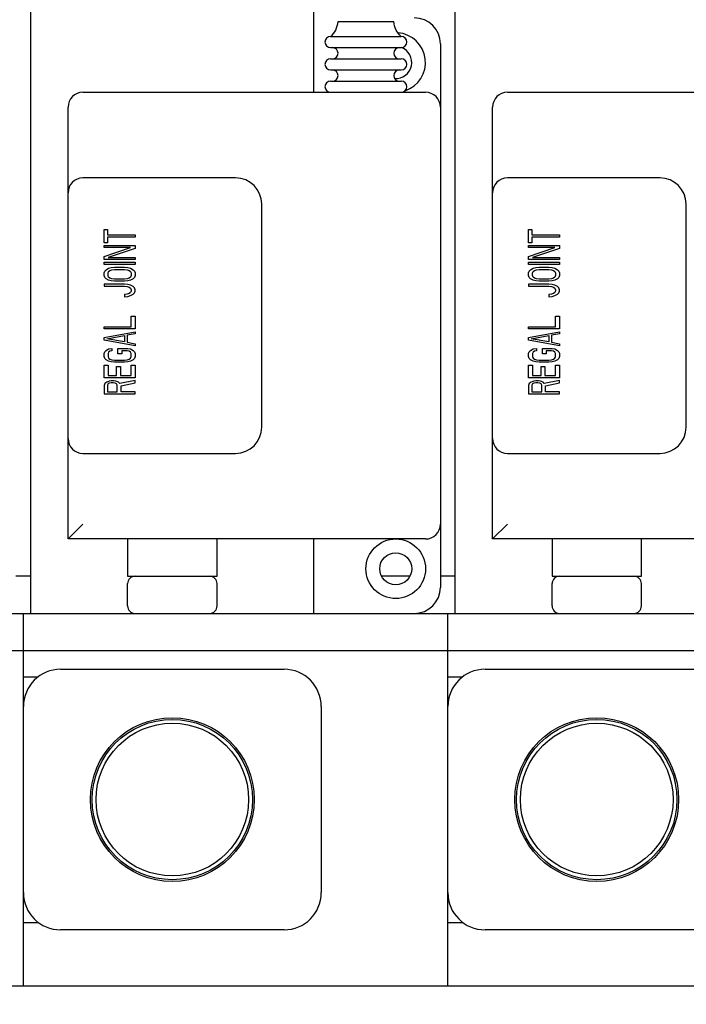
# Model space of a CAD drawing. Header units: millimetres. Extents: x 0 to 4195, y 0 to 2965.
# Tile 8 of 27: x 583 to 673, y 2002 to 2134. Entities that reach past the tile are written whole.
import ezdxf

# ---------------------------------------------------------------- set-up
doc = ezdxf.new("R2010")
doc.units = ezdxf.units.MM
doc.header["$LTSCALE"] = 231.275
doc.layers.get('0').update_dxf_attribs({"linetype": 'CONTINUOUS'})
doc.layers.add('02___PRT_ALL_AXES', color=7, linetype='CONTINUOUS')
doc.layers.add('13_ALL_COSM_SKETCH', color=7, linetype='CONTINUOUS')

msp = doc.modelspace()

# ---------------------------------------------------------------- linework, layer by layer
at = {"color": 7, "linetype": 'Continuous'}
for p, q in [((584.6143, 2054.269), (584.6143, 2141.769)), ((622.6143, 2124.269), (622.6143, 2141.769)), ((641.6143, 2054.269), (641.6143, 2141.769)), ((639.6143, 2130.769), (639.6143, 2057.769)), ((591.6143, 2124.269), (637.6143, 2124.269)), ((648.6143, 2124.269), (694.6143, 2124.269)), ((589.6143, 2064.269), (589.6143, 2122.269)), ((646.6143, 2064.269), (646.6143, 2122.269)), ((612.1143, 2112.769), (591.6143, 2112.769)), ((669.1143, 2112.769), (648.6143, 2112.769)), ((615.6143, 2079.269), (615.6143, 2109.269)), ((672.6143, 2079.269), (672.6143, 2109.269)), ((591.6143, 2075.769), (612.1143, 2075.769)), ((648.6143, 2075.769), (669.1143, 2075.769)), ((589.6143, 2064.269), (591.6143, 2066.269)), ((646.6143, 2064.269), (648.6143, 2066.269)), ((637.6143, 2064.269), (589.6143, 2064.269)), ((597.6143, 2064.269), (597.6143, 2059.269)), ((609.6143, 2059.269), (609.6143, 2064.269)), ((622.6143, 2054.269), (622.6143, 2064.269)), ((694.6143, 2064.269), (646.6143, 2064.269)), ((654.6143, 2064.269), (654.6143, 2059.269)), ((666.6143, 2059.269), (666.6143, 2064.269)), ((597.6143, 2059.269), (609.6143, 2059.269)), ((654.6143, 2059.269), (666.6143, 2059.269)), ((597.6143, 2055.269), (597.6143, 2058.269)), ((609.6143, 2055.269), (609.6143, 2058.269)), ((654.6143, 2055.269), (654.6143, 2058.269)), ((666.6143, 2055.269), (666.6143, 2058.269)), ((404.6143, 2054.269), (990.6143, 2054.269)), ((583.6143, 2004.269), (583.6143, 2054.269)), ((640.6143, 2004.269), (640.6143, 2054.269)), ((412.6143, 2049.269), (982.6143, 2049.269)), ((588.6143, 2046.769), (618.6143, 2046.769)), ((645.6143, 2046.769), (675.6143, 2046.769)), ((583.6143, 2045.769), (585.6143, 2045.769)), ((640.6143, 2045.769), (642.6143, 2045.769)), ((623.6143, 2041.769), (623.6143, 2016.769)), ((583.6143, 2012.769), (585.6143, 2012.769)), ((618.6143, 2011.769), (588.6143, 2011.769)), ((640.6143, 2012.769), (642.6143, 2012.769)), ((675.6143, 2011.769), (645.6143, 2011.769)), ((404.6143, 2004.269), (990.6143, 2004.269))]:
    msp.add_line(p, q, dxfattribs=at)
at = {"color": 3, "linetype": 'Continuous'}
for p, q in [((584.6143, 2059.269), (582.6143, 2059.269)), ((635.5112, 2059.269), (631.7174, 2059.269)), ((641.6143, 2059.269), (639.6143, 2059.269))]:
    msp.add_line(p, q, dxfattribs=at)
at = {"color": 7, "linetype": 'Continuous'}
for centre, radius in [((603.6143, 2029.269), 11), ((603.6143, 2029.269), 10.7692), ((603.6143, 2029.269), 10.25), ((660.6143, 2029.269), 11), ((660.6143, 2029.269), 10.7692), ((660.6143, 2029.269), 10.25)]:
    msp.add_circle(centre, radius, dxfattribs=at)
for centre, radius, start, end in [((636.1143, 2130.769), 3.5, 0, 90), ((591.6143, 2122.269), 2, 90, 180), ((637.6143, 2122.269), 2, 0, 90), ((648.6143, 2122.269), 2, 90, 180), ((591.6143, 2110.769), 2, 90, 180), ((612.1143, 2109.269), 3.5, 0, 90), ((648.6143, 2110.769), 2, 90, 180), ((669.1143, 2109.269), 3.5, 0, 90), ((612.1143, 2079.269), 3.5, 270, 360), ((669.1143, 2079.269), 3.5, 270, 360), ((591.6143, 2077.769), 2, 180, 270), ((648.6143, 2077.769), 2, 180, 270), ((637.6143, 2066.269), 2, 270, 360), ((598.6143, 2058.269), 1, 90, 180), ((608.6143, 2058.269), 1, 0, 90), ((655.6143, 2058.269), 1, 90, 180), ((665.6143, 2058.269), 1, 0, 90), ((636.1143, 2057.769), 3.5, 270, 360), ((598.6143, 2055.269), 1, 180, 270), ((608.6143, 2055.269), 1, 270, 360), ((655.6143, 2055.269), 1, 180, 270), ((665.6143, 2055.269), 1, 270, 360), ((588.6143, 2041.769), 5, 90, 180), ((618.6143, 2041.769), 5, 0, 90), ((645.6143, 2041.769), 5, 90, 180), ((588.6143, 2016.769), 5, 180, 270), ((618.6143, 2016.769), 5, 270, 360), ((645.6143, 2016.769), 5, 180, 270)]:
    msp.add_arc(centre, radius, start, end, dxfattribs=at)
msp.add_ellipse((677.13, 2151.3037), major_axis=(440.8481, 0), ratio=0.53524075, dxfattribs=at)
at = {"layer": '02___PRT_ALL_AXES', "color": 7, "linetype": 'Continuous'}
for p, q in [((625.8644, 2133.769), (633.3643, 2133.769)), ((624.8643, 2131.769), (634.3643, 2131.769)), ((624.8643, 2130.269), (634.3643, 2130.269)), ((624.8643, 2128.769), (634.3643, 2128.769)), ((624.8643, 2127.269), (634.3643, 2127.269)), ((624.8643, 2125.769), (634.3643, 2125.769))]:
    msp.add_line(p, q, dxfattribs=at)
for radius in [4, 2.15]:
    msp.add_circle((633.6143, 2060.269), radius, dxfattribs=at)
for centre, radius, start, end in [((633.6143, 2128.269), 4, 288.475473, 85.687145), ((624.8643, 2131.019), 0.75, 90, 270), ((634.3643, 2131.019), 0.75, 270, 90), ((625.1143, 2129.519), 0.75, 270, 90), ((634.1143, 2129.519), 0.75, 90, 270), ((633.6143, 2128.269), 2.15, 266.328557, 68.885684), ((624.8643, 2128.019), 0.75, 90, 270), ((634.3643, 2128.019), 0.75, 270, 90), ((625.1143, 2126.519), 0.75, 270, 90), ((634.1143, 2126.519), 0.75, 90, 270), ((624.8643, 2125.019), 0.75, 90, 270), ((634.3643, 2125.019), 0.75, 270, 90)]:
    msp.add_arc(centre, radius, start, end, dxfattribs=at)
for points in [[(624.8643, 2131.769), (625.1531, 2132.002), (625.6561, 2132.613), (625.8346, 2133.3787), (625.8643, 2133.769)], [(634.3643, 2131.769), (634.0755, 2132.002), (633.5725, 2132.613), (633.3941, 2133.3787), (633.3643, 2133.769)]]:
    msp.add_open_spline(points, degree=3, knots=[0, 0, 0, 0, 0.4867103, 1, 1, 1, 1], dxfattribs=at)
at = {"layer": '13_ALL_COSM_SKETCH', "color": 7, "linetype": 'Continuous'}
for p, q in [((594.4417, 2104.0654), (594.4417, 2105.8549)), ((594.4417, 2105.8549), (594.8856, 2105.8549)), ((594.8856, 2105.8549), (594.8856, 2105.1014)), ((651.4417, 2104.0654), (651.4417, 2105.8549)), ((651.4417, 2105.8549), (651.8856, 2105.8549)), ((651.8856, 2105.8549), (651.8856, 2105.1014)), ((594.8856, 2105.1014), (598.6143, 2105.1014)), ((594.8856, 2104.8188), (594.8856, 2104.0654)), ((598.6143, 2104.8188), (594.8856, 2104.8188)), ((598.6143, 2105.1014), (598.6143, 2104.8188)), ((651.8856, 2105.1014), (655.6143, 2105.1014)), ((651.8856, 2104.8188), (651.8856, 2104.0654)), ((655.6143, 2104.8188), (651.8856, 2104.8188)), ((655.6143, 2105.1014), (655.6143, 2104.8188)), ((594.8856, 2104.0654), (594.4417, 2104.0654)), ((594.4417, 2103.4061), (594.4417, 2103.6887)), ((594.4417, 2103.6887), (598.6143, 2103.6887)), ((594.4417, 2102.2288), (597.9929, 2103.4061)), ((597.9929, 2103.4061), (594.4417, 2103.4061)), ((598.6143, 2103.2648), (594.9744, 2102.0875)), ((598.6143, 2103.6887), (598.6143, 2103.2648)), ((651.8856, 2104.0654), (651.4417, 2104.0654)), ((651.4417, 2103.4061), (651.4417, 2103.6887)), ((651.4417, 2103.6887), (655.6143, 2103.6887)), ((651.4417, 2102.2288), (654.9929, 2103.4061)), ((654.9929, 2103.4061), (651.4417, 2103.4061)), ((655.6143, 2103.2648), (651.9744, 2102.0875)), ((655.6143, 2103.6887), (655.6143, 2103.2648)), ((594.4417, 2101.805), (594.4417, 2102.2288)), ((598.6143, 2101.805), (594.4417, 2101.805)), ((594.9744, 2102.0875), (598.6143, 2102.0875)), ((598.6143, 2102.0875), (598.6143, 2101.805)), ((651.4417, 2101.805), (651.4417, 2102.2288)), ((655.6143, 2101.805), (651.4417, 2101.805)), ((651.9744, 2102.0875), (655.6143, 2102.0875)), ((655.6143, 2102.0875), (655.6143, 2101.805)), ((594.4417, 2101.1457), (594.4417, 2101.4283)), ((594.4417, 2101.4283), (598.6143, 2101.4283)), ((598.6143, 2101.1457), (594.4417, 2101.1457)), ((594.4417, 2100.0155), (594.5305, 2100.251)), ((594.5305, 2100.251), (594.708, 2100.4393)), ((594.708, 2100.4393), (595.0632, 2100.6277)), ((594.9744, 2100.0155), (595.0632, 2100.2039)), ((595.0632, 2100.6277), (595.4183, 2100.7219)), ((595.0632, 2100.2039), (595.2407, 2100.3452)), ((595.2407, 2100.3452), (595.507, 2100.4393)), ((595.4183, 2100.7219), (595.8622, 2100.769)), ((595.507, 2100.4393), (595.8622, 2100.4864)), ((595.8622, 2100.769), (597.1939, 2100.769)), ((595.8622, 2100.4864), (597.1939, 2100.4864)), ((597.1939, 2100.769), (597.6378, 2100.7219)), ((597.1939, 2100.4864), (597.549, 2100.4393)), ((597.549, 2100.4393), (597.8153, 2100.3452)), ((597.6378, 2100.7219), (597.9929, 2100.6277)), ((597.8153, 2100.3452), (597.9929, 2100.2039)), ((597.9929, 2100.6277), (598.348, 2100.4393)), ((597.9929, 2100.2039), (598.0816, 2100.0155)), ((598.348, 2100.4393), (598.5255, 2100.251)), ((598.5255, 2100.251), (598.6143, 2100.0155)), ((598.6143, 2101.4283), (598.6143, 2101.1457)), ((651.4417, 2101.1457), (651.4417, 2101.4283)), ((651.4417, 2101.4283), (655.6143, 2101.4283)), ((655.6143, 2101.1457), (651.4417, 2101.1457)), ((651.4417, 2100.0155), (651.5305, 2100.251)), ((651.5305, 2100.251), (651.708, 2100.4393)), ((651.708, 2100.4393), (652.0632, 2100.6277)), ((651.9744, 2100.0155), (652.0632, 2100.2039)), ((652.0632, 2100.6277), (652.4183, 2100.7219)), ((652.0632, 2100.2039), (652.2407, 2100.3452)), ((652.2407, 2100.3452), (652.507, 2100.4393)), ((652.4183, 2100.7219), (652.8622, 2100.769)), ((652.507, 2100.4393), (652.8622, 2100.4864)), ((652.8622, 2100.769), (654.1939, 2100.769)), ((652.8622, 2100.4864), (654.1939, 2100.4864)), ((654.1939, 2100.769), (654.6378, 2100.7219)), ((654.1939, 2100.4864), (654.549, 2100.4393)), ((654.549, 2100.4393), (654.8153, 2100.3452)), ((654.6378, 2100.7219), (654.9929, 2100.6277)), ((654.8153, 2100.3452), (654.9929, 2100.2039)), ((654.9929, 2100.6277), (655.348, 2100.4393)), ((654.9929, 2100.2039), (655.0816, 2100.0155)), ((655.348, 2100.4393), (655.5255, 2100.251)), ((655.5255, 2100.251), (655.6143, 2100.0155)), ((655.6143, 2101.4283), (655.6143, 2101.1457)), ((594.4417, 2099.6388), (594.4417, 2100.0155)), ((594.5305, 2099.4033), (594.4417, 2099.6388)), ((594.708, 2099.215), (594.5305, 2099.4033)), ((595.0632, 2099.0266), (594.708, 2099.215)), ((594.9744, 2099.6388), (594.9744, 2100.0155)), ((595.0632, 2099.4504), (594.9744, 2099.6388)), ((595.2407, 2099.3091), (595.0632, 2099.4504)), ((595.4183, 2098.9324), (595.0632, 2099.0266)), ((595.507, 2099.215), (595.2407, 2099.3091)), ((595.8622, 2098.8853), (595.4183, 2098.9324)), ((595.8622, 2099.1679), (595.507, 2099.215)), ((597.1939, 2099.1679), (595.8622, 2099.1679)), ((597.1939, 2098.8853), (595.8622, 2098.8853)), ((597.549, 2099.215), (597.1939, 2099.1679)), ((597.6378, 2098.9324), (597.1939, 2098.8853)), ((597.8153, 2099.3091), (597.549, 2099.215)), ((597.9929, 2099.0266), (597.6378, 2098.9324)), ((597.9929, 2099.4504), (597.8153, 2099.3091)), ((598.0816, 2099.6388), (597.9929, 2099.4504)), ((598.348, 2099.215), (597.9929, 2099.0266)), ((598.0816, 2100.0155), (598.0816, 2099.6388)), ((598.5255, 2099.4033), (598.348, 2099.215)), ((598.6143, 2099.6388), (598.5255, 2099.4033)), ((598.6143, 2100.0155), (598.6143, 2099.6388)), ((651.4417, 2099.6388), (651.4417, 2100.0155)), ((651.5305, 2099.4033), (651.4417, 2099.6388)), ((651.708, 2099.215), (651.5305, 2099.4033)), ((652.0632, 2099.0266), (651.708, 2099.215)), ((651.9744, 2099.6388), (651.9744, 2100.0155)), ((652.0632, 2099.4504), (651.9744, 2099.6388)), ((652.2407, 2099.3091), (652.0632, 2099.4504)), ((652.4183, 2098.9324), (652.0632, 2099.0266)), ((652.507, 2099.215), (652.2407, 2099.3091)), ((652.8622, 2098.8853), (652.4183, 2098.9324)), ((652.8622, 2099.1679), (652.507, 2099.215)), ((654.1939, 2099.1679), (652.8622, 2099.1679)), ((654.1939, 2098.8853), (652.8622, 2098.8853)), ((654.549, 2099.215), (654.1939, 2099.1679)), ((654.6378, 2098.9324), (654.1939, 2098.8853)), ((654.8153, 2099.3091), (654.549, 2099.215)), ((654.9929, 2099.0266), (654.6378, 2098.9324)), ((654.9929, 2099.4504), (654.8153, 2099.3091)), ((655.0816, 2099.6388), (654.9929, 2099.4504)), ((655.348, 2099.215), (654.9929, 2099.0266)), ((655.0816, 2100.0155), (655.0816, 2099.6388)), ((655.5255, 2099.4033), (655.348, 2099.215)), ((655.6143, 2099.6388), (655.5255, 2099.4033)), ((655.6143, 2100.0155), (655.6143, 2099.6388)), ((594.4417, 2098.5086), (594.4417, 2098.226)), ((597.1939, 2098.5086), (594.4417, 2098.5086)), ((594.4417, 2098.226), (597.1939, 2098.226)), ((597.6378, 2098.4615), (597.1939, 2098.5086)), ((597.1939, 2098.226), (597.549, 2098.179)), ((597.549, 2098.179), (597.8153, 2098.0848)), ((597.9929, 2098.3673), (597.6378, 2098.4615)), ((597.8153, 2098.0848), (597.9929, 2097.9435)), ((598.348, 2098.179), (597.9929, 2098.3673)), ((597.9929, 2097.9435), (598.0816, 2097.7551)), ((598.0816, 2097.5668), (597.9929, 2097.3784)), ((598.0816, 2097.7551), (598.0816, 2097.5668)), ((598.5255, 2097.9906), (598.348, 2098.179)), ((598.6143, 2097.7551), (598.5255, 2097.9906)), ((598.5255, 2097.3313), (598.6143, 2097.5668)), ((598.6143, 2097.5668), (598.6143, 2097.7551)), ((651.4417, 2098.5086), (651.4417, 2098.226)), ((654.1939, 2098.5086), (651.4417, 2098.5086)), ((651.4417, 2098.226), (654.1939, 2098.226)), ((654.6378, 2098.4615), (654.1939, 2098.5086)), ((654.1939, 2098.226), (654.549, 2098.179)), ((654.549, 2098.179), (654.8153, 2098.0848)), ((654.9929, 2098.3673), (654.6378, 2098.4615)), ((654.8153, 2098.0848), (654.9929, 2097.9435)), ((655.348, 2098.179), (654.9929, 2098.3673)), ((654.9929, 2097.9435), (655.0816, 2097.7551)), ((655.0816, 2097.5668), (654.9929, 2097.3784)), ((655.0816, 2097.7551), (655.0816, 2097.5668)), ((655.5255, 2097.9906), (655.348, 2098.179)), ((655.6143, 2097.7551), (655.5255, 2097.9906)), ((655.5255, 2097.3313), (655.6143, 2097.5668)), ((655.6143, 2097.5668), (655.6143, 2097.7551)), ((597.549, 2097.1429), (597.1939, 2097.0958)), ((597.1939, 2097.0958), (597.1939, 2096.8133)), ((597.1939, 2096.8133), (597.6378, 2096.8604)), ((597.8153, 2097.2371), (597.549, 2097.1429)), ((597.6378, 2096.8604), (597.9929, 2096.9546)), ((597.9929, 2097.3784), (597.8153, 2097.2371)), ((597.9929, 2096.9546), (598.348, 2097.1429)), ((598.348, 2097.1429), (598.5255, 2097.3313)), ((654.549, 2097.1429), (654.1939, 2097.0958)), ((654.1939, 2097.0958), (654.1939, 2096.8133)), ((654.1939, 2096.8133), (654.6378, 2096.8604)), ((654.8153, 2097.2371), (654.549, 2097.1429)), ((654.6378, 2096.8604), (654.9929, 2096.9546)), ((654.9929, 2097.3784), (654.8153, 2097.2371)), ((654.9929, 2096.9546), (655.348, 2097.1429)), ((655.348, 2097.1429), (655.5255, 2097.3313)), ((598.0816, 2092.7634), (598.0816, 2094.1762)), ((598.0816, 2094.1762), (598.6143, 2094.1762)), ((598.6143, 2094.1762), (598.6143, 2092.4809)), ((655.0816, 2092.7634), (655.0816, 2094.1762)), ((655.0816, 2094.1762), (655.6143, 2094.1762)), ((655.6143, 2094.1762), (655.6143, 2092.4809)), ((594.4417, 2092.4809), (594.4417, 2092.7634)), ((594.4417, 2092.7634), (598.0816, 2092.7634)), ((598.6143, 2092.4809), (594.4417, 2092.4809)), ((651.4417, 2092.4809), (651.4417, 2092.7634)), ((651.4417, 2092.7634), (655.0816, 2092.7634)), ((655.6143, 2092.4809), (651.4417, 2092.4809)), ((594.4417, 2091.3507), (598.6143, 2092.1042)), ((594.4417, 2090.974), (594.4417, 2091.3507)), ((598.6143, 2090.2205), (594.4417, 2090.974)), ((594.7968, 2091.1623), (597.1939, 2091.5861)), ((597.1939, 2090.7385), (594.7968, 2091.1623)), ((597.1939, 2091.5861), (597.1939, 2090.7385)), ((598.6143, 2091.8216), (597.549, 2091.6332)), ((597.549, 2091.6332), (597.549, 2090.6914)), ((598.6143, 2092.1042), (598.6143, 2091.8216)), ((651.4417, 2091.3507), (655.6143, 2092.1042)), ((651.4417, 2090.974), (651.4417, 2091.3507)), ((655.6143, 2090.2205), (651.4417, 2090.974)), ((651.7968, 2091.1623), (654.1939, 2091.5861)), ((654.1939, 2090.7385), (651.7968, 2091.1623)), ((654.1939, 2091.5861), (654.1939, 2090.7385)), ((655.6143, 2091.8216), (654.549, 2091.6332)), ((654.549, 2091.6332), (654.549, 2090.6914)), ((655.6143, 2092.1042), (655.6143, 2091.8216)), ((594.5305, 2089.4199), (594.708, 2089.6083)), ((594.708, 2089.6083), (595.0632, 2089.7967)), ((595.0632, 2089.7967), (595.507, 2089.8438)), ((595.507, 2089.5612), (595.2407, 2089.5141)), ((595.507, 2089.8438), (595.507, 2089.5612)), ((596.3061, 2089.1374), (596.3061, 2089.8438)), ((596.3061, 2089.8438), (597.6378, 2089.8438)), ((596.8387, 2089.5612), (596.8387, 2089.1374)), ((597.549, 2089.5612), (596.8387, 2089.5612)), ((597.549, 2090.6914), (598.6143, 2090.503)), ((597.8153, 2089.5141), (597.549, 2089.5612)), ((597.6378, 2089.8438), (597.9929, 2089.7967)), ((597.9929, 2089.7967), (598.348, 2089.6083)), ((598.348, 2089.6083), (598.5255, 2089.4199)), ((598.6143, 2090.503), (598.6143, 2090.2205)), ((651.5305, 2089.4199), (651.708, 2089.6083)), ((651.708, 2089.6083), (652.0632, 2089.7967)), ((652.0632, 2089.7967), (652.507, 2089.8438)), ((652.507, 2089.5612), (652.2407, 2089.5141)), ((652.507, 2089.8438), (652.507, 2089.5612)), ((653.3061, 2089.1374), (653.3061, 2089.8438)), ((653.3061, 2089.8438), (654.6378, 2089.8438)), ((653.8387, 2089.5612), (653.8387, 2089.1374)), ((654.549, 2089.5612), (653.8387, 2089.5612)), ((654.549, 2090.6914), (655.6143, 2090.503)), ((654.8153, 2089.5141), (654.549, 2089.5612)), ((654.6378, 2089.8438), (654.9929, 2089.7967)), ((654.9929, 2089.7967), (655.348, 2089.6083)), ((655.348, 2089.6083), (655.5255, 2089.4199)), ((655.6143, 2090.503), (655.6143, 2090.2205)), ((594.4417, 2089.1845), (594.5305, 2089.4199)), ((594.4417, 2088.7607), (594.4417, 2089.1845)), ((594.5305, 2088.5252), (594.4417, 2088.7607)), ((594.708, 2088.3368), (594.5305, 2088.5252)), ((595.0632, 2088.1485), (594.708, 2088.3368)), ((595.0632, 2089.3729), (594.9744, 2089.1845)), ((594.9744, 2089.1845), (594.9744, 2088.7607)), ((594.9744, 2088.7607), (595.0632, 2088.5723)), ((595.2407, 2089.5141), (595.0632, 2089.3729)), ((595.0632, 2088.5723), (595.2407, 2088.431)), ((595.2407, 2088.431), (595.507, 2088.3368)), ((595.507, 2088.3368), (595.8622, 2088.2897)), ((595.8622, 2088.2897), (597.1939, 2088.2897)), ((596.8387, 2089.1374), (596.3061, 2089.1374)), ((597.1939, 2088.2897), (597.549, 2088.3368)), ((597.549, 2088.3368), (597.8153, 2088.431)), ((597.9929, 2089.3729), (597.8153, 2089.5141)), ((597.8153, 2088.431), (597.9929, 2088.5723)), ((598.0816, 2089.1845), (597.9929, 2089.3729)), ((597.9929, 2088.5723), (598.0816, 2088.7607)), ((598.348, 2088.3368), (597.9929, 2088.1485)), ((598.0816, 2088.7607), (598.0816, 2089.1845)), ((598.5255, 2088.5252), (598.348, 2088.3368)), ((598.5255, 2089.4199), (598.6143, 2089.1845)), ((598.6143, 2088.7607), (598.5255, 2088.5252)), ((598.6143, 2089.1845), (598.6143, 2088.7607)), ((651.4417, 2089.1845), (651.5305, 2089.4199)), ((651.4417, 2088.7607), (651.4417, 2089.1845)), ((651.5305, 2088.5252), (651.4417, 2088.7607)), ((651.708, 2088.3368), (651.5305, 2088.5252)), ((652.0632, 2088.1485), (651.708, 2088.3368)), ((652.0632, 2089.3729), (651.9744, 2089.1845)), ((651.9744, 2089.1845), (651.9744, 2088.7607)), ((651.9744, 2088.7607), (652.0632, 2088.5723)), ((652.2407, 2089.5141), (652.0632, 2089.3729)), ((652.0632, 2088.5723), (652.2407, 2088.431)), ((652.2407, 2088.431), (652.507, 2088.3368)), ((652.507, 2088.3368), (652.8622, 2088.2897)), ((652.8622, 2088.2897), (654.1939, 2088.2897)), ((653.8387, 2089.1374), (653.3061, 2089.1374)), ((654.1939, 2088.2897), (654.549, 2088.3368)), ((654.549, 2088.3368), (654.8153, 2088.431)), ((654.9929, 2089.3729), (654.8153, 2089.5141)), ((654.8153, 2088.431), (654.9929, 2088.5723)), ((655.0816, 2089.1845), (654.9929, 2089.3729)), ((654.9929, 2088.5723), (655.0816, 2088.7607)), ((655.348, 2088.3368), (654.9929, 2088.1485)), ((655.0816, 2088.7607), (655.0816, 2089.1845)), ((655.5255, 2088.5252), (655.348, 2088.3368)), ((655.5255, 2089.4199), (655.6143, 2089.1845)), ((655.6143, 2088.7607), (655.5255, 2088.5252)), ((655.6143, 2089.1845), (655.6143, 2088.7607)), ((594.4417, 2085.9352), (594.4417, 2087.6305)), ((594.4417, 2087.6305), (594.9744, 2087.6305)), ((594.9744, 2087.6305), (594.9744, 2086.2177)), ((595.4183, 2088.0543), (595.0632, 2088.1485)), ((595.8622, 2088.0072), (595.4183, 2088.0543)), ((597.1939, 2088.0072), (595.8622, 2088.0072)), ((596.1285, 2086.2177), (596.1285, 2087.4421)), ((596.1285, 2087.4421), (596.6612, 2087.4421)), ((596.6612, 2087.4421), (596.6612, 2086.2177)), ((597.6378, 2088.0543), (597.1939, 2088.0072)), ((597.9929, 2088.1485), (597.6378, 2088.0543)), ((598.0816, 2086.2177), (598.0816, 2087.6305)), ((598.0816, 2087.6305), (598.6143, 2087.6305)), ((598.6143, 2087.6305), (598.6143, 2085.9352)), ((651.4417, 2085.9352), (651.4417, 2087.6305)), ((651.4417, 2087.6305), (651.9744, 2087.6305)), ((651.9744, 2087.6305), (651.9744, 2086.2177)), ((652.4183, 2088.0543), (652.0632, 2088.1485)), ((652.8622, 2088.0072), (652.4183, 2088.0543)), ((654.1939, 2088.0072), (652.8622, 2088.0072)), ((653.1285, 2086.2177), (653.1285, 2087.4421)), ((653.1285, 2087.4421), (653.6612, 2087.4421)), ((653.6612, 2087.4421), (653.6612, 2086.2177)), ((654.6378, 2088.0543), (654.1939, 2088.0072)), ((654.9929, 2088.1485), (654.6378, 2088.0543)), ((655.0816, 2086.2177), (655.0816, 2087.6305)), ((655.0816, 2087.6305), (655.6143, 2087.6305)), ((655.6143, 2087.6305), (655.6143, 2085.9352)), ((598.6143, 2085.9352), (594.4417, 2085.9352)), ((594.9744, 2086.2177), (596.1285, 2086.2177)), ((596.6612, 2086.2177), (598.0816, 2086.2177)), ((655.6143, 2085.9352), (651.4417, 2085.9352)), ((651.9744, 2086.2177), (653.1285, 2086.2177)), ((653.6612, 2086.2177), (655.0816, 2086.2177)), ((594.5305, 2085.1346), (594.4417, 2084.8992)), ((594.4417, 2084.8992), (594.4417, 2083.769)), ((594.7968, 2085.323), (594.5305, 2085.1346)), ((595.1519, 2085.4643), (594.7968, 2085.323)), ((594.9744, 2085.0875), (594.8856, 2084.9463)), ((594.8856, 2084.9463), (594.8856, 2084.0515)), ((595.1519, 2085.1817), (594.9744, 2085.0875)), ((595.4183, 2085.5114), (595.1519, 2085.4643)), ((595.4183, 2085.2288), (595.1519, 2085.1817)), ((595.7734, 2085.5114), (595.4183, 2085.5114)), ((595.6846, 2085.2288), (595.4183, 2085.2288)), ((595.9509, 2085.1817), (595.6846, 2085.2288)), ((596.0397, 2085.4643), (595.7734, 2085.5114)), ((596.1285, 2085.0875), (595.9509, 2085.1817)), ((596.3948, 2085.323), (596.0397, 2085.4643)), ((596.2173, 2084.9463), (596.1285, 2085.0875)), ((596.2173, 2084.0515), (596.2173, 2084.9463)), ((596.5724, 2085.1346), (596.3948, 2085.323)), ((598.6143, 2085.5584), (596.5724, 2085.1346)), ((596.75, 2084.8521), (598.6143, 2085.2288)), ((596.75, 2084.0515), (596.75, 2084.8521)), ((598.6143, 2085.2288), (598.6143, 2085.5584)), ((651.5305, 2085.1346), (651.4417, 2084.8992)), ((651.4417, 2084.8992), (651.4417, 2083.769)), ((651.7968, 2085.323), (651.5305, 2085.1346)), ((652.1519, 2085.4643), (651.7968, 2085.323)), ((651.9744, 2085.0875), (651.8856, 2084.9463)), ((651.8856, 2084.9463), (651.8856, 2084.0515)), ((652.1519, 2085.1817), (651.9744, 2085.0875)), ((652.4183, 2085.5114), (652.1519, 2085.4643)), ((652.4183, 2085.2288), (652.1519, 2085.1817)), ((652.7734, 2085.5114), (652.4183, 2085.5114)), ((652.6846, 2085.2288), (652.4183, 2085.2288)), ((652.9509, 2085.1817), (652.6846, 2085.2288)), ((653.0397, 2085.4643), (652.7734, 2085.5114)), ((653.1285, 2085.0875), (652.9509, 2085.1817)), ((653.3948, 2085.323), (653.0397, 2085.4643)), ((653.2173, 2084.9463), (653.1285, 2085.0875)), ((653.2173, 2084.0515), (653.2173, 2084.9463)), ((653.5724, 2085.1346), (653.3948, 2085.323)), ((655.6143, 2085.5584), (653.5724, 2085.1346)), ((653.75, 2084.8521), (655.6143, 2085.2288)), ((653.75, 2084.0515), (653.75, 2084.8521)), ((655.6143, 2085.2288), (655.6143, 2085.5584)), ((594.4417, 2083.769), (598.6143, 2083.769)), ((594.8856, 2084.0515), (596.2173, 2084.0515)), ((598.6143, 2084.0515), (596.75, 2084.0515)), ((598.6143, 2083.769), (598.6143, 2084.0515)), ((651.4417, 2083.769), (655.6143, 2083.769)), ((651.8856, 2084.0515), (653.2173, 2084.0515)), ((655.6143, 2084.0515), (653.75, 2084.0515)), ((655.6143, 2083.769), (655.6143, 2084.0515))]:
    msp.add_line(p, q, dxfattribs=at)

doc.saveas('drawing.dxf')
